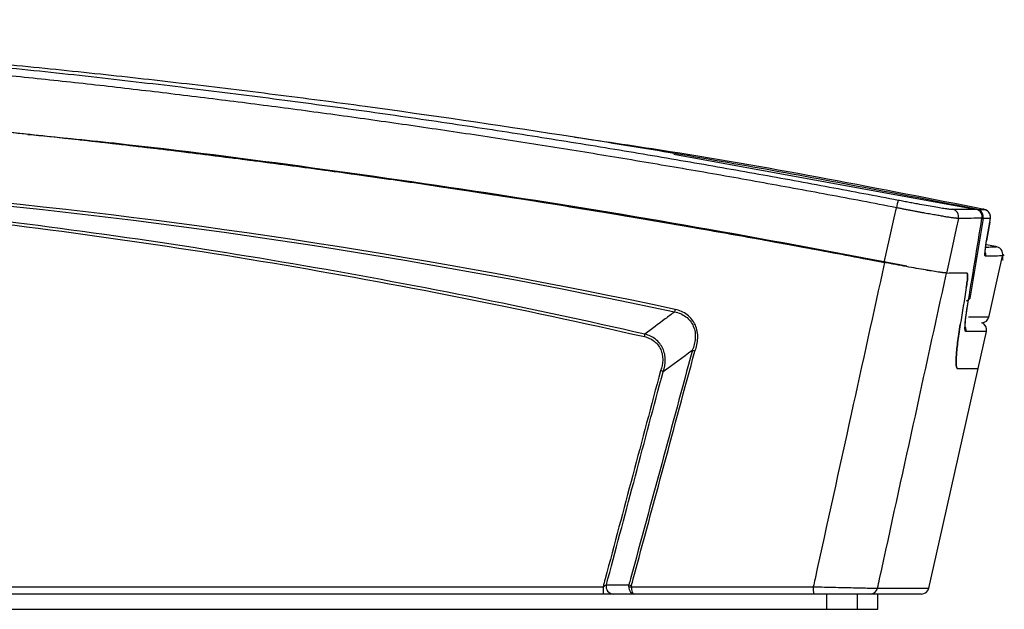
# Model space of a CAD drawing. Header units: millimetres. Extents: x 94562 to 148959, y -25377 to 3008.
# Tile 171 of 187: x 131157.78 to 131170.71, y -3160.21 to -3152.47. Entities that reach past the tile are written whole.
import ezdxf

# ---------------------------------------------------------------- set-up
doc = ezdxf.new("R2010")
doc.units = ezdxf.units.MM
doc.linetypes.add('BORDER2', pattern=[0.875, 0.25, -0.125, 0.25, -0.125, 0, -0.125])
doc.linetypes.add('CENTERX2', pattern=[20.32, 12.7, -2.54, 2.54, -2.54])
doc.layers.add('tt_pomoc', color=42, linetype='Continuous')
doc.layers.add('tt_symbole', color=40, linetype='Continuous')

# ---------------------------------------------------------------- blocks, each defined once
blk = doc.blocks.new('mic')
at = {"layer": 'tt_symbole', "linetype": 'Continuous', "lineweight": 25}
for p, q in [((137104.282, -4462.235), (137108.266, -4462.962)), ((137108.266, -4462.962), (137108.358, -4462.962)), ((137108.343, -4463.082), (137108.168, -4464.132)), ((137108.329, -4463.078), (137108.331, -4463.072)), ((137108.338, -4463.09), (137108.343, -4463.082)), ((137108.436, -4463.082), (137108.343, -4463.082)), ((137108.39, -4463.376), (137108.433, -4463.13)), ((137108.433, -4463.13), (137108.39, -4463.376)), ((137108.513, -4463.451), (137108.383, -4463.426)), ((137108.278, -4465.051), (137108.387, -4464.565)), ((137108.285, -4465.053), (137108.274, -4465.051)), ((137103.397, -4467.889), (137103.693, -4467.889)), ((137103.766, -4468.011), (137103.486, -4468.011)), ((137106.292, -4468.211), (137106.292, -4468.011)), ((137106.696, -4468.211), (137106.696, -4468.011)), ((137106.961, -4468.211), (137106.961, -4468.011)), ((137106.962, -4468.211), (137106.962, -4468.011)), ((137095.583, -4468.211), (137106.292, -4468.211)), ((137106.292, -4468.211), (137106.696, -4468.211)), ((137106.696, -4468.211), (137106.961, -4468.211)), ((137106.961, -4468.211), (137106.962, -4468.211))]:
    blk.add_line(p, q, dxfattribs=at)
at = {"layer": 'tt_symbole', "linetype": 'CENTERX2', "lineweight": 18}
for p, q in [((137108.622, -4463.566), (137108.603, -4463.551)), ((137108.603, -4463.551), (137108.603, -4463.631))]:
    blk.add_line(p, q, dxfattribs=at)
at = {"layer": 'tt_symbole', "linetype": 'Continuous', "lineweight": 25, "flags": 128}
for points in [[(137107.047, -4463.658), (137107.116, -4463.348), (137107.177, -4463.072), (137107.206, -4462.94)], [(137108.02, -4463.08), (137107.991, -4463.211), (137107.927, -4463.501), (137107.862, -4463.797)], [(137108.419, -4464.382), (137108.566, -4463.728), (137108.6, -4463.575)], [(137107.631, -4467.933), (137107.77, -4467.311), (137108.278, -4465.051)]]:
    blk.add_lwpolyline(points, dxfattribs=at)
at = {"layer": 'tt_symbole', "linetype": 'Continuous', "lineweight": 25}
for centre, radius, start, end in [((137107.881, -4463.044), 0.683, 162.5124, 171.2031), ((137107.923, -4463.059), 0.1, 347.3432, 78.3481), ((137108.232, -4463.056), 0.1, 0, 78.6771), ((137108.232, -4463.056), 0.1, 347.3446, 78.4598), ((137108.246, -4463.06), 0.1, 347.3447, 78.4701), ((137108.232, -4463.056), 0.1, 350.7815, 0), ((137108.503, -4463.551), 0.1, 345.9475, 91.4221), ((137104.694, -4464.361), 0.404, 167.5634, 172.2775), ((137108.323, -4464.351), 0.1, 273.2125, 346.7435), ((137108.02, -4464.544), 0.1, 347.4211, 20.7696), ((137108.29, -4464.543), 0.1, 347.3447, 66.8122), ((137102.92, -4464.407), 1.002, 346.9766, 348.8934), ((137104.066, -4467.938), 0.713, 178.1079, 185.8722), ((137103.492, -4467.913), 0.098, 165.7428, 266.4718), ((137103.707, -4467.323), 0.591, 268.3638, 271.6362), ((137103.823, -4467.526), 0.386, 250.2768, 255.3878), ((137106.566, -4467.938), 0.453, 177.0232, 189.2844), ((137106.861, -4467.912), 0.0993, 270.1822, 347.7308), ((137107.533, -4467.911), 0.1, 270, 347.3417)]:
    blk.add_arc(centre, radius, start, end, dxfattribs=at)
for points, knots in [([(137084.046, -4460.473), (137084.196, -4460.474), (137084.495, -4460.475), (137084.946, -4460.481), (137085.4, -4460.487), (137085.857, -4460.496), (137086.318, -4460.507), (137086.781, -4460.519), (137087.248, -4460.534), (137087.717, -4460.551), (137088.19, -4460.569), (137088.666, -4460.59), (137089.144, -4460.613), (137089.626, -4460.637), (137090.111, -4460.664), (137090.599, -4460.694), (137091.091, -4460.725), (137091.585, -4460.759), (137092.082, -4460.795), (137092.583, -4460.833), (137093.087, -4460.874), (137093.593, -4460.917), (137094.103, -4460.962), (137094.616, -4461.01), (137095.132, -4461.06), (137095.879, -4461.136), (137096.845, -4461.241), (137098.019, -4461.379), (137099.163, -4461.525), (137100.277, -4461.676), (137101.36, -4461.833), (137102.412, -4461.994), (137103.435, -4462.158), (137104.426, -4462.326), (137105.388, -4462.495), (137106.319, -4462.665), (137106.929, -4462.782), (137107.23, -4462.839)], [0, 0, 0, 0, 0.019356, 0.038838, 0.058446, 0.07818, 0.09804, 0.118028, 0.138143, 0.158385, 0.178756, 0.199254, 0.219882, 0.240639, 0.261526, 0.282543, 0.30369, 0.324968, 0.346378, 0.36792, 0.389595, 0.411402, 0.433344, 0.455419, 0.477629, 0.499974, 0.551846, 0.602426, 0.651716, 0.69972, 0.746443, 0.791887, 0.836055, 0.87895, 0.920571, 0.960921, 1, 1, 1, 1]), ([(137108.252, -4462.958), (137107.331, -4462.78), (137105.521, -4462.429), (137102.845, -4461.986), (137100.696, -4461.671), (137099.054, -4461.456), (137097.895, -4461.315), (137096.741, -4461.186), (137095.521, -4461.06), (137093.707, -4460.892), (137091.359, -4460.714), (137088.591, -4460.571), (137086.413, -4460.496), (137085.16, -4460.487), (137084.777, -4460.484)], [0, 0, 0, 0, 0.118438, 0.232844, 0.342944, 0.393288, 0.442602, 0.490867, 0.540572, 0.598146, 0.722136, 0.8398, 0.951047, 1, 1, 1, 1]), ([(137107.206, -4462.94), (137107.056, -4462.911), (137106.756, -4462.853), (137106.306, -4462.769), (137105.856, -4462.686), (137105.407, -4462.604), (137104.958, -4462.524), (137104.51, -4462.446), (137104.062, -4462.37), (137103.615, -4462.294), (137103.168, -4462.221), (137102.722, -4462.149), (137102.276, -4462.079), (137101.83, -4462.01), (137101.385, -4461.943), (137100.941, -4461.878), (137100.497, -4461.814), (137100.054, -4461.752), (137099.611, -4461.691), (137099.169, -4461.632), (137098.727, -4461.575), (137098.286, -4461.519), (137097.845, -4461.465), (137097.404, -4461.412), (137096.965, -4461.361), (137096.525, -4461.311), (137096.087, -4461.264), (137095.648, -4461.217), (137095.211, -4461.173), (137094.774, -4461.13), (137094.337, -4461.088), (137093.901, -4461.049), (137093.466, -4461.01), (137093.031, -4460.974), (137092.597, -4460.939), (137092.163, -4460.905), (137091.73, -4460.874), (137091.297, -4460.843), (137090.865, -4460.815), (137090.433, -4460.788), (137090.003, -4460.762), (137089.572, -4460.739), (137089.142, -4460.716), (137088.713, -4460.696), (137088.284, -4460.677), (137087.856, -4460.659), (137087.429, -4460.644), (137087.002, -4460.629), (137086.575, -4460.617), (137086.149, -4460.606), (137085.724, -4460.596), (137085.299, -4460.589), (137084.875, -4460.583), (137084.452, -4460.578), (137084.17, -4460.576), (137084.029, -4460.575)], [0, 0, 0, 0, 0.019553, 0.039076, 0.058569, 0.078033, 0.097468, 0.116873, 0.13625, 0.155599, 0.17492, 0.194213, 0.213478, 0.232715, 0.251924, 0.271105, 0.290258, 0.309384, 0.328483, 0.347556, 0.366602, 0.385622, 0.404616, 0.423586, 0.44253, 0.461449, 0.480344, 0.499213, 0.518057, 0.536875, 0.555668, 0.574436, 0.59318, 0.611899, 0.630595, 0.649267, 0.667916, 0.686542, 0.705146, 0.723727, 0.742286, 0.760824, 0.779341, 0.797836, 0.816312, 0.834766, 0.853201, 0.871616, 0.890012, 0.908389, 0.926747, 0.945087, 0.963409, 0.981713, 1, 1, 1, 1]), ([(137084.047, -4461.313), (137085.96, -4461.323), (137087.877, -4461.382), (137090.758, -4461.542), (137091.719, -4461.607), (137093.64, -4461.76), (137094.601, -4461.849), (137096.521, -4462.048), (137097.481, -4462.158), (137099.4, -4462.401), (137100.36, -4462.534), (137103.233, -4462.963), (137105.144, -4463.291), (137107.05, -4463.658)], [0, 0, 0, 0, 0.25, 0.25, 0.375, 0.375, 0.5, 0.5, 0.625, 0.625, 0.75, 0.75, 1, 1, 1, 1]), ([(137084.048, -4461.313), (137084.193, -4461.314), (137084.484, -4461.315), (137084.92, -4461.32), (137085.357, -4461.327), (137085.794, -4461.335), (137086.232, -4461.345), (137086.671, -4461.357), (137087.11, -4461.37), (137087.55, -4461.385), (137087.99, -4461.402), (137088.431, -4461.42), (137088.872, -4461.44), (137089.314, -4461.462), (137089.757, -4461.486), (137090.2, -4461.511), (137090.643, -4461.538), (137091.087, -4461.567), (137091.532, -4461.597), (137091.977, -4461.629), (137092.423, -4461.663), (137092.87, -4461.699), (137093.317, -4461.736), (137093.764, -4461.775), (137094.212, -4461.816), (137094.661, -4461.858), (137095.11, -4461.902), (137095.7, -4461.962), (137096.431, -4462.04), (137097.303, -4462.14), (137098.178, -4462.246), (137099.055, -4462.358), (137099.935, -4462.477), (137100.816, -4462.602), (137101.7, -4462.734), (137102.586, -4462.872), (137103.474, -4463.016), (137104.365, -4463.167), (137105.257, -4463.324), (137106.152, -4463.487), (137106.749, -4463.601), (137107.047, -4463.658)], [0, 0, 0, 0, 0.018981, 0.037978, 0.056993, 0.076026, 0.095077, 0.114147, 0.133236, 0.152343, 0.171471, 0.190618, 0.209786, 0.228974, 0.248184, 0.267414, 0.286667, 0.305942, 0.325239, 0.344559, 0.363902, 0.383269, 0.40266, 0.422074, 0.441514, 0.460979, 0.480468, 0.499984, 0.537746, 0.575618, 0.613602, 0.651698, 0.68991, 0.72824, 0.766691, 0.805266, 0.843963, 0.882783, 0.921727, 0.960799, 1, 1, 1, 1]), ([(137095.801, -4461.977), (137096.178, -4462.013), (137097.425, -4462.135), (137099.539, -4462.408), (137102.144, -4462.783), (137104.746, -4463.212), (137106.476, -4463.539), (137107.341, -4463.703)], [0, 0, 0, 0, 0.097638, 0.32297, 0.548302, 0.774151, 1, 1, 1, 1]), ([(137108.358, -4462.962), (137106.986, -4462.692), (137105.197, -4462.341), (137103.396, -4462.078), (137102.977, -4462.017)], [0, 0, 0, 0, 0.767105, 1, 1, 1, 1]), ([(137084.199, -4462.594), (137085.845, -4462.551), (137087.492, -4462.565), (137089.965, -4462.665), (137090.791, -4462.712), (137092.44, -4462.833), (137093.264, -4462.907), (137094.91, -4463.08), (137095.732, -4463.179), (137097.373, -4463.403), (137098.194, -4463.528), (137100.648, -4463.94), (137102.276, -4464.263), (137103.896, -4464.632)], [0, 0, 0, 0, 0.25, 0.25, 0.375, 0.375, 0.5, 0.5, 0.625, 0.625, 0.75, 0.75, 1, 1, 1, 1]), ([(137104.299, -4464.274), (137101.154, -4463.604), (137097.99, -4463.111), (137094.009, -4462.735), (137093.212, -4462.672), (137091.618, -4462.571), (137090.821, -4462.533), (137089.228, -4462.482), (137088.432, -4462.469), (137086.841, -4462.469), (137086.046, -4462.482), (137085.253, -4462.507)], [0, 0, 0, 0, 0.5, 0.5, 0.625, 0.625, 0.75, 0.75, 0.875, 0.875, 1, 1, 1, 1]), ([(137085.258, -4462.541), (137086.05, -4462.515), (137086.845, -4462.502), (137088.434, -4462.503), (137089.23, -4462.516), (137090.823, -4462.566), (137091.619, -4462.605), (137093.212, -4462.705), (137094.009, -4462.768), (137097.988, -4463.144), (137101.15, -4463.637), (137104.293, -4464.307)], [0, 0, 0, 0, 0.125, 0.125, 0.25, 0.25, 0.375, 0.375, 0.5, 0.5, 1, 1, 1, 1]), ([(137103.903, -4464.6), (137102.37, -4464.25), (137100.829, -4463.942), (137098.506, -4463.545), (137097.73, -4463.423), (137096.176, -4463.203), (137095.399, -4463.105), (137093.841, -4462.931), (137093.062, -4462.855), (137091.501, -4462.727), (137090.719, -4462.675), (137088.377, -4462.555), (137086.817, -4462.523), (137085.258, -4462.541)], [0, 0, 0, 0, 0.25, 0.25, 0.375, 0.375, 0.5, 0.5, 0.625, 0.625, 0.75, 0.75, 1, 1, 1, 1]), ([(137107.23, -4462.839), (137107.242, -4462.842), (137107.266, -4462.846), (137107.303, -4462.853), (137107.339, -4462.86), (137107.374, -4462.867), (137107.41, -4462.873), (137107.445, -4462.88), (137107.509, -4462.892), (137107.598, -4462.908), (137107.703, -4462.926), (137107.794, -4462.941), (137107.854, -4462.951), (137107.892, -4462.956), (137107.915, -4462.959), (137107.932, -4462.96), (137107.939, -4462.96), (137107.943, -4462.961)], [0, 0, 0, 0, 0.035981, 0.071714, 0.107297, 0.142832, 0.178419, 0.21416, 0.250153, 0.375013, 0.499882, 0.624692, 0.749538, 0.812403, 0.874743, 0.937096, 1, 1, 1, 1]), ([(137108.02, -4463.08), (137108.018, -4463.08), (137108.014, -4463.08), (137108.005, -4463.08), (137107.994, -4463.079), (137107.981, -4463.077), (137107.966, -4463.076), (137107.949, -4463.073), (137107.929, -4463.071), (137107.907, -4463.067), (137107.883, -4463.064), (137107.857, -4463.06), (137107.829, -4463.055), (137107.799, -4463.05), (137107.767, -4463.044), (137107.732, -4463.039), (137107.696, -4463.032), (137107.658, -4463.026), (137107.619, -4463.018), (137107.578, -4463.011), (137107.535, -4463.003), (137107.491, -4462.995), (137107.445, -4462.986), (137107.399, -4462.977), (137107.352, -4462.968), (137107.304, -4462.959), (137107.255, -4462.95), (137107.222, -4462.943), (137107.206, -4462.94)], [0, 0, 0, 0, 0.034696, 0.069693, 0.104991, 0.14059, 0.176489, 0.21269, 0.249192, 0.285995, 0.323099, 0.360504, 0.398211, 0.436219, 0.474528, 0.513139, 0.552051, 0.591265, 0.630781, 0.670598, 0.710717, 0.751137, 0.79186, 0.832884, 0.87421, 0.915838, 0.957768, 1, 1, 1, 1]), ([(137108.358, -4462.962), (137108.357, -4462.962), (137108.353, -4462.96), (137108.348, -4462.96), (137108.344, -4462.96), (137108.343, -4462.96)], [0, 0, 0, 0, 0.231551, 0.84989, 1, 1, 1, 1]), ([(137108.358, -4462.962), (137108.358, -4462.962), (137108.359, -4462.962), (137108.359, -4462.962), (137108.359, -4462.962)], [0, 0, 0, 0, 0.001055, 1, 1, 1, 1]), ([(137108.435, -4463.117), (137108.436, -4463.112), (137108.439, -4463.091), (137108.441, -4463.072), (137108.439, -4463.043), (137108.432, -4463.018), (137108.416, -4462.993), (137108.394, -4462.973), (137108.375, -4462.968), (137108.367, -4462.965)], [0, 0, 0, 0, 0.097787, 0.353702, 0.461362, 0.581683, 0.723695, 0.888667, 1, 1, 1, 1]), ([(137108.433, -4463.13), (137108.434, -4463.123), (137108.436, -4463.107), (137108.438, -4463.09), (137108.437, -4463.082), (137108.436, -4463.082), (137108.436, -4463.082)], [0, 0, 0, 0, 0.242897, 0.5665, 0.890236, 1, 1, 1, 1]), ([(137108.374, -4463.578), (137108.373, -4463.578), (137108.368, -4463.576), (137108.367, -4463.544), (137108.374, -4463.471), (137108.385, -4463.404), (137108.39, -4463.376)], [0, 0, 0, 0, 0.109578, 0.433426, 0.757145, 1, 1, 1, 1]), ([(137108.371, -4463.534), (137108.371, -4463.534), (137108.371, -4463.535), (137108.371, -4463.521), (137108.374, -4463.481), (137108.382, -4463.424), (137108.39, -4463.378), (137108.392, -4463.365)], [0, 0, 0, 0, 0.050854, 0.214078, 0.484709, 0.859214, 1, 1, 1, 1]), ([(137108.378, -4463.456), (137108.405, -4463.456), (137108.487, -4463.454), (137108.533, -4463.453), (137108.515, -4463.453), (137108.512, -4463.453)], [0, 0, 0, 0, 0.2796, 0.86535, 1, 1, 1, 1]), ([(137108.367, -4463.52), (137108.37, -4463.526), (137108.379, -4463.544), (137108.376, -4463.565), (137108.374, -4463.578)], [0, 0, 0, 0, 0.33637, 1, 1, 1, 1]), ([(137108.59, -4463.573), (137108.593, -4463.573), (137108.611, -4463.572), (137108.545, -4463.574), (137108.431, -4463.577), (137108.374, -4463.578)], [0, 0, 0, 0, 0.103126, 0.551292, 1, 1, 1, 1]), ([(137107.05, -4463.658), (137106.904, -4464.322), (137106.758, -4464.985), (137106.612, -4465.648), (137106.454, -4466.369), (137106.295, -4467.09), (137106.137, -4467.811), (137106.129, -4467.846), (137106.122, -4467.88), (137106.114, -4467.915)], [0, 0, 0, 0, 0.01019661, 0.01019661, 0.01019661, 0.02128111, 0.02128111, 0.02128111, 0.02181145, 0.02181145, 0.02181145, 0.02181145]), ([(137107.862, -4463.797), (137107.861, -4463.797), (137107.857, -4463.797), (137107.849, -4463.796), (137107.84, -4463.796), (137107.83, -4463.794), (137107.817, -4463.793), (137107.804, -4463.791), (137107.788, -4463.789), (137107.754, -4463.784), (137107.693, -4463.775), (137107.589, -4463.758), (137107.469, -4463.737), (137107.358, -4463.717), (137107.264, -4463.699), (137107.193, -4463.686), (137107.12, -4463.672), (137107.072, -4463.663), (137107.047, -4463.658)], [0, 0, 0, 0, 0.031517, 0.06283, 0.094006, 0.12511, 0.156211, 0.187375, 0.218669, 0.250158, 0.375047, 0.499882, 0.624719, 0.749533, 0.812382, 0.874714, 0.937071, 1, 1, 1, 1]), ([(137107.864, -4463.797), (137107.857, -4463.797), (137107.846, -4463.796), (137107.816, -4463.793), (137107.796, -4463.79), (137107.749, -4463.783), (137107.721, -4463.779), (137107.66, -4463.769), (137107.625, -4463.763), (137107.551, -4463.751), (137107.511, -4463.744), (137107.427, -4463.729), (137107.382, -4463.721), (137107.291, -4463.704), (137107.244, -4463.695), (137107.148, -4463.677), (137107.099, -4463.668), (137107.05, -4463.658)], [0, 0, 0, 0, 0.125, 0.125, 0.25, 0.25, 0.375, 0.375, 0.5, 0.5, 0.625, 0.625, 0.75, 0.75, 0.875, 0.875, 1, 1, 1, 1]), ([(137106.958, -4467.933), (137106.967, -4467.892), (137106.976, -4467.852), (137106.985, -4467.811), (137107.132, -4467.139), (137107.279, -4466.467), (137107.427, -4465.794), (137107.572, -4465.129), (137107.718, -4464.463), (137107.864, -4463.797)], [-0.000624, -0.000624, -0.000624, -0.000624, 0, 0, 0, 0.01033255, 0.01033255, 0.01033255, 0.02056747, 0.02056747, 0.02056747, 0.02056747]), ([(137108.131, -4463.795), (137108.135, -4463.795), (137108.137, -4463.799), (137108.14, -4463.817), (137108.141, -4463.83), (137108.14, -4463.864), (137108.138, -4463.885), (137108.132, -4463.933), (137108.128, -4463.96), (137108.123, -4463.989)], [0, 0, 0, 0, 0.25, 0.25, 0.5, 0.5, 0.75, 0.75, 1, 1, 1, 1]), ([(137108.123, -4463.989), (137108.128, -4463.96), (137108.132, -4463.933), (137108.138, -4463.885), (137108.14, -4463.864), (137108.141, -4463.83), (137108.14, -4463.817), (137108.137, -4463.799), (137108.135, -4463.795), (137108.131, -4463.795)], [0, 0, 0, 0, 0.25, 0.25, 0.5, 0.5, 0.75, 0.75, 1, 1, 1, 1]), ([(137108.118, -4464.566), (137108.117, -4464.566), (137108.115, -4464.565), (137108.112, -4464.563), (137108.11, -4464.558), (137108.108, -4464.552), (137108.107, -4464.544), (137108.106, -4464.534), (137108.106, -4464.522), (137108.106, -4464.508), (137108.107, -4464.493), (137108.108, -4464.47), (137108.11, -4464.438), (137108.115, -4464.393), (137108.122, -4464.343), (137108.13, -4464.288), (137108.136, -4464.248), (137108.14, -4464.227)], [0, 0, 0, 0, 0.050819, 0.101089, 0.150943, 0.200516, 0.249947, 0.299375, 0.348942, 0.398784, 0.449038, 0.499838, 0.601005, 0.700493, 0.799407, 0.898874, 1, 1, 1, 1]), ([(137108.109, -4464.51), (137108.109, -4464.51), (137108.11, -4464.512), (137108.108, -4464.494), (137108.11, -4464.447), (137108.12, -4464.356), (137108.133, -4464.267), (137108.144, -4464.208), (137108.145, -4464.2)], [0, 0, 0, 0, 0.025765, 0.166793, 0.388264, 0.654582, 0.950345, 1, 1, 1, 1]), ([(137104.293, -4464.307), (137104.252, -4464.338), (137104.21, -4464.369), (137104.169, -4464.4), (137104.08, -4464.466), (137103.992, -4464.533), (137103.903, -4464.6)], [0.0001143, 0.0001143, 0.0001143, 0.0001143, 0.001461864, 0.001461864, 0.001461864, 0.004351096, 0.004351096, 0.004351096, 0.004351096]), ([(137104.293, -4464.307), (137104.32, -4464.312), (137104.345, -4464.32), (137104.395, -4464.341), (137104.419, -4464.354), (137104.462, -4464.386), (137104.481, -4464.405), (137104.515, -4464.448), (137104.528, -4464.471), (137104.549, -4464.52), (137104.557, -4464.547), (137104.565, -4464.6), (137104.566, -4464.627), (137104.561, -4464.708), (137104.547, -4464.761), (137104.525, -4464.811)], [0, 0, 0, 0, 0.125, 0.125, 0.25, 0.25, 0.375, 0.375, 0.5, 0.5, 0.625, 0.625, 0.75, 0.75, 1, 1, 1, 1]), ([(137104.559, -4464.823), (137104.581, -4464.768), (137104.595, -4464.71), (137104.598, -4464.623), (137104.596, -4464.593), (137104.586, -4464.536), (137104.577, -4464.507), (137104.542, -4464.427), (137104.504, -4464.38), (137104.434, -4464.327), (137104.409, -4464.313), (137104.355, -4464.289), (137104.328, -4464.28), (137104.299, -4464.274)], [0, 0, 0, 0, 0.25, 0.25, 0.375, 0.375, 0.5, 0.5, 0.75, 0.75, 0.875, 0.875, 1, 1, 1, 1]), ([(137108.152, -4464.374), (137108.203, -4464.374), (137108.304, -4464.373), (137108.387, -4464.373), (137108.425, -4464.373), (137108.418, -4464.373), (137108.416, -4464.373)], [0, 0, 0, 0, 0.30997, 0.620151, 0.929277, 1, 1, 1, 1]), ([(137108.009, -4465.052), (137108, -4465.052), (137107.995, -4465.039), (137107.99, -4465), (137107.989, -4464.983), (137107.989, -4464.944), (137107.99, -4464.922), (137107.993, -4464.871), (137107.995, -4464.843), (137108.001, -4464.781), (137108.005, -4464.747), (137108.019, -4464.64), (137108.03, -4464.56), (137108.045, -4464.471)], [0, 0, 0, 0, 0.25, 0.25, 0.375, 0.375, 0.5, 0.5, 0.625, 0.625, 0.75, 0.75, 1, 1, 1, 1]), ([(137108.045, -4464.471), (137108.03, -4464.56), (137108.018, -4464.64), (137108.005, -4464.748), (137108.001, -4464.781), (137107.995, -4464.843), (137107.993, -4464.871), (137107.99, -4464.922), (137107.989, -4464.944), (137107.989, -4464.983), (137107.99, -4465), (137107.995, -4465.039), (137108, -4465.052), (137108.009, -4465.052)], [0, 0, 0, 0, 0.25, 0.25, 0.375, 0.375, 0.5, 0.5, 0.625, 0.625, 0.75, 0.75, 1, 1, 1, 1]), ([(137103.896, -4464.632), (137103.92, -4464.638), (137103.942, -4464.645), (137103.985, -4464.665), (137104.005, -4464.677), (137104.061, -4464.721), (137104.091, -4464.759), (137104.12, -4464.824), (137104.127, -4464.847), (137104.135, -4464.894), (137104.137, -4464.917), (137104.135, -4464.988), (137104.125, -4465.035), (137104.108, -4465.08)], [0, 0, 0, 0, 0.125, 0.125, 0.25, 0.25, 0.5, 0.5, 0.625, 0.625, 0.75, 0.75, 1, 1, 1, 1]), ([(137104.143, -4465.091), (137104.161, -4465.042), (137104.171, -4464.991), (137104.17, -4464.913), (137104.168, -4464.887), (137104.157, -4464.836), (137104.149, -4464.811), (137104.116, -4464.741), (137104.083, -4464.699), (137104.022, -4464.651), (137104, -4464.637), (137103.953, -4464.614), (137103.929, -4464.606), (137103.903, -4464.6)], [0, 0, 0, 0, 0.25, 0.25, 0.375, 0.375, 0.5, 0.5, 0.75, 0.75, 0.875, 0.875, 1, 1, 1, 1]), ([(137104.526, -4464.81), (137104.392, -4465.307), (137104.257, -4465.805), (137104.123, -4466.302), (137103.986, -4466.805), (137103.85, -4467.308), (137103.714, -4467.811), (137103.707, -4467.837), (137103.7, -4467.863), (137103.693, -4467.889)], [0.00000399, 0.00000399, 0.00000399, 0.00000399, 0.00774046, 0.00774046, 0.00774046, 0.01556826, 0.01556826, 0.01556826, 0.01597315, 0.01597315, 0.01597315, 0.01597315]), ([(137103.726, -4467.899), (137103.734, -4467.87), (137103.742, -4467.841), (137103.75, -4467.811), (137103.885, -4467.311), (137104.02, -4466.812), (137104.156, -4466.312), (137104.29, -4465.816), (137104.424, -4465.319), (137104.559, -4464.823)], [-0.00045763, -0.00045763, -0.00045763, -0.00045763, 0, 0, 0, 0.00777513, 0.00777513, 0.00777513, 0.0155005, 0.0155005, 0.0155005, 0.0155005]), ([(137104.143, -4465.091), (137104.143, -4465.091), (137104.143, -4465.091), (137104.143, -4465.091), (137104.271, -4464.998), (137104.398, -4464.904), (137104.525, -4464.811)], [-0.000007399, -0.000007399, -0.000007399, -0.000007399, 0, 0, 0, 0.004175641, 0.004175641, 0.004175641, 0.004175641]), ([(137104.525, -4464.811), (137104.525, -4464.81), (137104.526, -4464.81), (137104.526, -4464.81), (137104.526, -4464.81), (137104.526, -4464.81), (137104.526, -4464.81)], [0, 0, 0, 0, 0.00000925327, 0.00000925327, 0.00000925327, 0.00001460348, 0.00001460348, 0.00001460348, 0.00001460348]), ([(137104.108, -4465.08), (137103.986, -4465.536), (137103.865, -4465.993), (137103.743, -4466.45), (137103.623, -4466.904), (137103.502, -4467.357), (137103.381, -4467.811), (137103.372, -4467.846), (137103.363, -4467.88), (137103.354, -4467.915)], [0, 0, 0, 0, 0.00709657, 0.00709657, 0.00709657, 0.01414532, 0.01414532, 0.01414532, 0.01468124, 0.01468124, 0.01468124, 0.01468124]), ([(137103.397, -4467.889), (137103.404, -4467.863), (137103.411, -4467.837), (137103.418, -4467.811), (137103.538, -4467.361), (137103.658, -4466.91), (137103.778, -4466.46), (137103.899, -4466.004), (137104.02, -4465.548), (137104.142, -4465.092), (137104.142, -4465.092), (137104.142, -4465.092), (137104.142, -4465.092)], [-0.00040447, -0.00040447, -0.00040447, -0.00040447, 0, 0, 0, 0.00699623, 0.00699623, 0.00699623, 0.0140799, 0.0140799, 0.0140799, 0.014083, 0.014083, 0.014083, 0.014083]), ([(137104.142, -4465.092), (137104.142, -4465.092), (137104.142, -4465.092), (137104.142, -4465.092), (137104.143, -4465.092), (137104.143, -4465.091), (137104.143, -4465.091)], [0, 0, 0, 0, 0.00000751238, 0.00000751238, 0.00000751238, 0.00001150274, 0.00001150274, 0.00001150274, 0.00001150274]), ([(137108.009, -4465.052), (137108.089, -4465.052), (137108.229, -4465.051), (137108.252, -4465.051), (137108.261, -4465.051)], [0, 0, 0, 0, 0.569488, 1, 1, 1, 1]), ([(137084.204, -4467.915), (137087.378, -4467.915), (137090.564, -4467.915), (137095.354, -4467.915), (137096.952, -4467.915), (137100.151, -4467.915), (137101.752, -4467.915), (137103.354, -4467.915)], [0, 0, 0, 0, 0.5, 0.5, 0.75, 0.75, 1, 1, 1, 1]), ([(137103.357, -4468.011), (137101.756, -4468.011), (137100.157, -4468.011), (137096.96, -4468.011), (137095.362, -4468.011), (137090.576, -4468.011), (137087.393, -4468.011), (137084.22, -4468.011)], [0, 0, 0, 0, 0.25, 0.25, 0.5, 0.5, 1, 1, 1, 1]), ([(137103.354, -4467.915), (137103.362, -4467.91), (137103.371, -4467.905), (137103.386, -4467.896), (137103.393, -4467.892), (137103.397, -4467.889)], [0, 0, 0, 0, 0.5, 0.5, 1, 1, 1, 1]), ([(137103.486, -4468.011), (137103.475, -4468.011), (137103.457, -4468.011), (137103.411, -4468.011), (137103.384, -4468.011), (137103.357, -4468.011)], [0, 0, 0, 0, 0.5, 0.5, 1, 1, 1, 1]), ([(137103.69, -4467.915), (137103.691, -4467.941), (137103.7, -4467.967), (137103.728, -4468.001), (137103.748, -4468.011), (137103.766, -4468.011)], [0, 0, 0, 0, 0.5, 0.5, 1, 1, 1, 1]), ([(137103.724, -4467.915), (137103.724, -4467.941), (137103.729, -4467.967), (137103.745, -4468.001), (137103.756, -4468.011), (137103.766, -4468.011)], [0, 0, 0, 0, 0.5, 0.5, 1, 1, 1, 1]), ([(137106.114, -4467.915), (137106.164, -4467.916), (137106.214, -4467.917), (137106.312, -4467.92), (137106.361, -4467.921), (137106.457, -4467.923), (137106.503, -4467.924), (137106.59, -4467.926), (137106.632, -4467.927), (137106.71, -4467.929), (137106.745, -4467.93), (137106.81, -4467.931), (137106.839, -4467.932), (137106.888, -4467.932), (137106.908, -4467.933), (137106.94, -4467.933), (137106.952, -4467.933), (137106.958, -4467.933)], [0, 0, 0, 0, 0.125, 0.125, 0.25, 0.25, 0.375, 0.375, 0.5, 0.5, 0.625, 0.625, 0.75, 0.75, 0.875, 0.875, 1, 1, 1, 1]), ([(137106.862, -4468.011), (137106.856, -4468.011), (137106.846, -4468.011), (137106.818, -4468.011), (137106.8, -4468.011), (137106.757, -4468.011), (137106.731, -4468.011), (137106.674, -4468.011), (137106.643, -4468.011), (137106.574, -4468.011), (137106.537, -4468.011), (137106.46, -4468.011), (137106.42, -4468.011), (137106.336, -4468.011), (137106.293, -4468.011), (137106.207, -4468.011), (137106.163, -4468.011), (137106.119, -4468.011)], [0, 0, 0, 0, 0.125, 0.125, 0.25, 0.25, 0.375, 0.375, 0.5, 0.5, 0.625, 0.625, 0.75, 0.75, 0.875, 0.875, 1, 1, 1, 1]), ([(137106.958, -4467.933), (137107.07, -4467.933), (137107.168, -4467.933), (137107.336, -4467.933), (137107.406, -4467.933), (137107.574, -4467.933), (137107.631, -4467.933), (137107.631, -4467.933)], [0, 0, 0, 0, 0.25, 0.25, 0.5, 0.5, 1, 1, 1, 1])]:
    blk.add_open_spline(points, degree=3, knots=knots, dxfattribs=at)
for points in [[(137107.943, -4462.961), (137108.061, -4462.96), (137108.164, -4462.959), (137108.252, -4462.958)], [(137108.358, -4462.962), (137108.371, -4462.966), (137108.396, -4462.974), (137108.424, -4463.004), (137108.44, -4463.042), (137108.437, -4463.068), (137108.436, -4463.082)], [(137108.329, -4463.078), (137108.241, -4463.079), (137108.138, -4463.08), (137108.02, -4463.08)], [(137108.14, -4464.227), (137108.204, -4463.844), (137108.267, -4463.461), (137108.329, -4463.078)], [(137107.862, -4463.797), (137107.963, -4463.796), (137108.052, -4463.795), (137108.131, -4463.795)], [(137107.864, -4463.797), (137107.963, -4463.796), (137108.052, -4463.795), (137108.131, -4463.795)], [(137108.123, -4463.989), (137108.097, -4464.15), (137108.071, -4464.31), (137108.045, -4464.471)], [(137108.123, -4463.989), (137108.097, -4464.15), (137108.071, -4464.31), (137108.045, -4464.471)], [(137108.128, -4464.16), (137108.138, -4464.157), (137108.157, -4464.15), (137108.165, -4464.138), (137108.168, -4464.132)], [(137108.387, -4464.565), (137108.387, -4464.565), (137108.297, -4464.565), (137108.118, -4464.566)], [(137104.526, -4464.81), (137104.532, -4464.813), (137104.545, -4464.818), (137104.559, -4464.823)], [(137104.142, -4465.092), (137104.136, -4465.089), (137104.122, -4465.084), (137104.108, -4465.08)], [(137108.009, -4465.052), (137108.188, -4465.052), (137108.278, -4465.051), (137108.278, -4465.051)], [(137103.69, -4467.915), (137103.69, -4467.906), (137103.691, -4467.898), (137103.693, -4467.889)], [(137103.726, -4467.899), (137103.724, -4467.904), (137103.724, -4467.909), (137103.724, -4467.915)], [(137103.724, -4467.915), (137104.52, -4467.915), (137105.317, -4467.915), (137106.114, -4467.915)], [(137106.119, -4468.011), (137105.335, -4468.011), (137104.55, -4468.011), (137103.766, -4468.011)], [(137107.533, -4468.011), (137107.533, -4468.011), (137107.307, -4468.011), (137106.862, -4468.011)]]:
    blk.add_open_spline(points, degree=3, dxfattribs=at)

msp = doc.modelspace()

# ---------------------------------------------------------------- block references
at = {"layer": 'tt_pomoc', "linetype": 'BORDER2'}
msp.add_blockref('mic', (-5937.91, 1307.999), dxfattribs=at)

doc.saveas('drawing.dxf')
